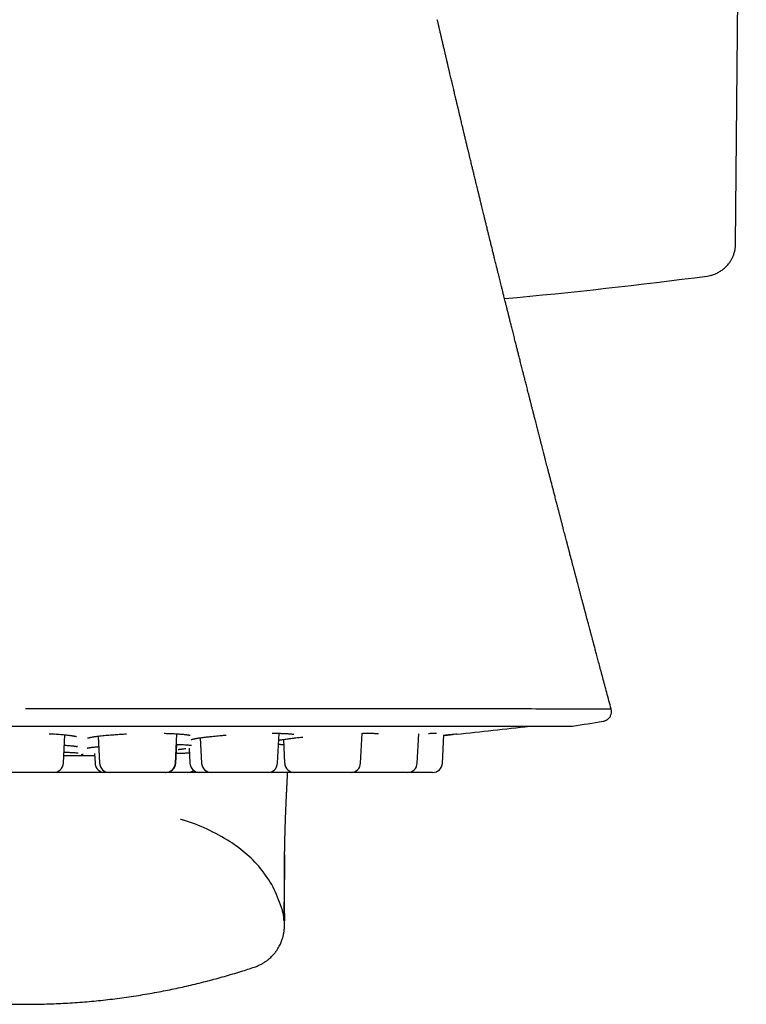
# Model space of a CAD drawing. Header units: millimetres. Extents: x 8 to 897, y 12 to 816.
# Tile 17 of 56: x 514 to 536, y 377 to 407. Entities that reach past the tile are written whole.
import ezdxf

# ---------------------------------------------------------------- set-up
doc = ezdxf.new("R2010")
doc.units = ezdxf.units.MM

msp = doc.modelspace()

# ---------------------------------------------------------------- linework, layer by layer
at = {"color": 7, "linetype": 'Continuous', "lineweight": 30}
for p, q in [((535.798, 400.334), (536.125, 437.705)), ((526.699, 407.159), (526.694, 407.178)), ((497.461, 385.606), (530.796, 385.606)), ((515.287, 384.477), (515.333, 385.342)), ((516.346, 385.3), (516.389, 384.477)), ((518.706, 384.477), (518.753, 385.372)), ((519.464, 385.251), (519.505, 384.477)), ((521.822, 384.477), (521.87, 385.387)), ((522.002, 385.201), (522.039, 384.477)), ((524.357, 384.477), (524.404, 385.387)), ((526.085, 384.477), (526.132, 385.371)), ((526.855, 384.477), (526.9, 385.341)), ((527.289, 385.361), (527.287, 385.361)), ((518.715, 384.477), (518.745, 385.05)), ((519.123, 384.933), (519.147, 384.477)), ((515.299, 384.705), (515.894, 384.705)), ((516.239, 384.768), (516.254, 384.477)), ((514.988, 384.193), (513.27, 384.193)), ((514.993, 384.193), (514.999, 384.193)), ((518.407, 384.193), (516.689, 384.193)), ((521.522, 384.193), (519.804, 384.193)), ((524.057, 384.193), (522.339, 384.193)), ((524.064, 384.193), (524.061, 384.193)), ((524.062, 384.193), (524.068, 384.193)), ((525.786, 384.193), (524.068, 384.193))]:
    msp.add_line(p, q, dxfattribs=at)
at = {"color": 7, "linetype": 'Continuous', "lineweight": 30, "flags": 128}
msp.add_lwpolyline([(515.04, 384.198), (515.054, 384.196), (515.092, 384.193)], dxfattribs=at)
at = {"color": 7, "linetype": 'Continuous', "lineweight": 30}
for centre, radius, start, end in [((514.129, 557.993), 160, 275.24218, 277.46887), ((514.129, 514.693), 130, 275.80909, 276.79405), ((530.796, 385.806), 0.2, 270, 278.7303), ((514.129, 494.344), 110.01, 278.73035, 279.22053), ((515.894, 385.705), 1, 270, 270.7841), ((514.129, 514.693), 130, 270.78415, 270.93128), ((514.988, 384.493), 0.3, 270, 357), ((516.553, 384.493), 0.3, 183, 270), ((516.689, 384.493), 0.3, 183, 270), ((518.407, 384.493), 0.3, 270, 357), ((518.415, 384.493), 0.3, 270, 357), ((519.446, 384.493), 0.3, 183, 270), ((519.804, 384.493), 0.3, 183, 270), ((521.522, 384.493), 0.3, 270, 357), ((522.339, 384.493), 0.3, 183, 270), ((524.057, 384.493), 0.3, 270, 357), ((525.786, 384.493), 0.3, 270, 357), ((526.555, 384.493), 0.3, 270, 357), ((519.082, 384.493), 0.3, 270, 307.3264)]:
    msp.add_arc(centre, radius, start, end, dxfattribs=at)
for points, knots in [([(532.002, 386.13), (531.979, 386.214), (531.935, 386.381), (531.869, 386.625), (531.807, 386.857), (531.748, 387.075), (531.694, 387.278), (531.644, 387.465), (531.598, 387.637), (531.556, 387.794), (531.519, 387.935), (531.485, 388.061), (531.456, 388.172), (531.431, 388.267), (531.411, 388.342), (531.395, 388.401), (531.381, 388.452), (531.366, 388.508), (531.349, 388.573), (531.329, 388.65), (531.295, 388.776), (531.251, 388.943), (531.205, 389.118), (531.167, 389.259), (531.139, 389.367), (531.112, 389.467), (531.089, 389.555), (531.069, 389.63), (531.053, 389.69), (531.039, 389.745), (531.023, 389.806), (531.003, 389.881), (530.98, 389.968), (530.955, 390.062), (530.929, 390.16), (530.902, 390.263), (530.867, 390.398), (530.823, 390.566), (530.782, 390.72), (530.753, 390.83), (530.738, 390.889), (530.724, 390.942), (530.713, 390.986), (530.703, 391.021), (530.696, 391.048), (530.69, 391.073), (530.683, 391.1), (530.673, 391.136), (530.661, 391.183), (530.646, 391.239), (530.62, 391.338), (530.584, 391.475), (530.546, 391.623), (530.514, 391.744), (530.49, 391.838), (530.466, 391.928), (530.445, 392.01), (530.427, 392.081), (530.412, 392.137), (530.401, 392.179), (530.393, 392.211), (530.384, 392.243), (530.374, 392.283), (530.36, 392.337), (530.343, 392.401), (530.325, 392.47), (530.307, 392.542), (530.272, 392.677), (530.22, 392.875), (530.165, 393.086), (530.124, 393.248), (530.095, 393.357), (530.069, 393.46), (530.044, 393.554), (530.021, 393.644), (529.998, 393.734), (529.974, 393.829), (529.95, 393.922), (529.927, 394.011), (529.905, 394.096), (529.882, 394.185), (529.859, 394.276), (529.835, 394.368), (529.812, 394.459), (529.791, 394.539), (529.772, 394.613), (529.753, 394.688), (529.732, 394.77), (529.71, 394.854), (529.691, 394.931), (529.673, 395), (529.659, 395.055), (529.648, 395.098), (529.64, 395.13), (529.632, 395.159), (529.625, 395.187), (529.617, 395.218), (529.607, 395.256), (529.595, 395.303), (529.582, 395.355), (529.569, 395.407), (529.557, 395.455), (529.544, 395.506), (529.531, 395.558), (529.518, 395.609), (529.507, 395.652), (529.496, 395.693), (529.485, 395.738), (529.47, 395.794), (529.453, 395.861), (529.434, 395.936), (529.415, 396.014), (529.396, 396.087), (529.379, 396.155), (529.363, 396.215), (529.35, 396.269), (529.337, 396.32), (529.323, 396.375), (529.306, 396.44), (529.287, 396.515), (529.267, 396.594), (529.242, 396.694), (529.212, 396.811), (529.179, 396.944), (529.147, 397.07), (529.116, 397.194), (529.089, 397.3), (529.066, 397.392), (529.047, 397.468), (529.027, 397.545), (529.008, 397.624), (528.988, 397.702), (528.969, 397.777), (528.954, 397.838), (528.943, 397.883), (528.934, 397.918), (528.924, 397.957), (528.912, 398.003), (528.895, 398.073), (528.873, 398.16), (528.851, 398.25), (528.833, 398.32), (528.82, 398.372), (528.809, 398.417), (528.798, 398.462), (528.785, 398.512), (528.769, 398.576), (528.75, 398.652), (528.728, 398.739), (528.705, 398.833), (528.681, 398.929), (528.658, 399.024), (528.635, 399.115), (528.613, 399.202), (528.592, 399.288), (528.57, 399.375), (528.548, 399.465), (528.525, 399.558), (528.503, 399.647), (528.482, 399.73), (528.463, 399.806), (528.445, 399.879), (528.429, 399.945), (528.415, 400.003), (528.401, 400.061), (528.385, 400.126), (528.368, 400.194), (528.351, 400.263), (528.335, 400.327), (528.319, 400.391), (528.305, 400.448), (528.293, 400.497), (528.282, 400.543), (528.27, 400.592), (528.255, 400.651), (528.239, 400.716), (528.222, 400.785), (528.206, 400.854), (528.186, 400.933), (528.164, 401.023), (528.14, 401.122), (528.117, 401.216), (528.096, 401.303), (528.076, 401.383), (528.06, 401.451), (528.045, 401.512), (528.03, 401.57), (528.015, 401.633), (528, 401.697), (527.985, 401.757), (527.97, 401.817), (527.956, 401.874), (527.943, 401.929), (527.931, 401.979), (527.918, 402.034), (527.901, 402.101), (527.881, 402.184), (527.861, 402.269), (527.841, 402.351), (527.823, 402.424), (527.807, 402.488), (527.794, 402.544), (527.781, 402.598), (527.767, 402.655), (527.752, 402.72), (527.734, 402.791), (527.716, 402.865), (527.701, 402.929), (527.689, 402.981), (527.679, 403.021), (527.669, 403.061), (527.659, 403.102), (527.649, 403.147), (527.638, 403.193), (527.627, 403.236), (527.617, 403.277), (527.607, 403.321), (527.595, 403.37), (527.582, 403.422), (527.57, 403.473), (527.558, 403.525), (527.544, 403.581), (527.531, 403.639), (527.517, 403.694), (527.506, 403.743), (527.494, 403.79), (527.483, 403.837), (527.471, 403.888), (527.456, 403.952), (527.439, 404.021), (527.422, 404.093), (527.407, 404.158), (527.392, 404.22), (527.378, 404.276), (527.366, 404.329), (527.355, 404.376), (527.344, 404.422), (527.334, 404.463), (527.324, 404.505), (527.309, 404.568), (527.29, 404.65), (527.266, 404.749), (527.244, 404.841), (527.221, 404.94), (527.199, 405.034), (527.176, 405.128), (527.157, 405.212), (527.137, 405.294), (527.119, 405.37), (527.102, 405.445), (527.086, 405.512), (527.073, 405.569), (527.062, 405.614), (527.051, 405.661), (527.039, 405.713), (527.027, 405.765), (527.015, 405.815), (527.003, 405.866), (526.991, 405.918), (526.979, 405.969), (526.968, 406.015), (526.957, 406.061), (526.946, 406.11), (526.934, 406.16), (526.923, 406.208), (526.911, 406.259), (526.897, 406.317), (526.883, 406.379), (526.869, 406.437), (526.858, 406.487), (526.848, 406.53), (526.838, 406.572), (526.828, 406.617), (526.817, 406.663), (526.805, 406.712), (526.794, 406.762), (526.782, 406.812), (526.772, 406.858), (526.762, 406.901), (526.751, 406.946), (526.74, 406.994), (526.729, 407.04), (526.72, 407.082), (526.711, 407.121), (526.705, 407.147), (526.702, 407.16)], [0, 0, 0, 0, 0.0120374, 0.0238675, 0.034986, 0.0453876, 0.0550677, 0.0640217, 0.0722455, 0.0797355, 0.0864881, 0.0925004, 0.0977697, 0.1022935, 0.1060702, 0.1084981, 0.110784, 0.1133412, 0.1164604, 0.1201428, 0.1243782, 0.1344845, 0.1440272, 0.1494384, 0.154648, 0.1595336, 0.163759, 0.1673031, 0.1701644, 0.1724093, 0.1751776, 0.1789164, 0.1831446, 0.1876024, 0.192291, 0.1972085, 0.2022909, 0.2115702, 0.2212775, 0.2244087, 0.2272924, 0.2297904, 0.2319022, 0.2336271, 0.2348594, 0.2358163, 0.2370728, 0.2388054, 0.2410146, 0.2437011, 0.2468003, 0.2552519, 0.2633289, 0.2679579, 0.272453, 0.2768139, 0.2808042, 0.284184, 0.286952, 0.2888331, 0.2902654, 0.2915039, 0.2933863, 0.2959786, 0.2991782, 0.302548, 0.3059453, 0.3093702, 0.3218237, 0.3342027, 0.3396177, 0.3449491, 0.3498974, 0.3543419, 0.3584034, 0.3626862, 0.367232, 0.3719562, 0.3759276, 0.3800034, 0.3841938, 0.3885301, 0.3930151, 0.3974463, 0.4014713, 0.4044122, 0.4079558, 0.4122006, 0.41624, 0.4198958, 0.423167, 0.426062, 0.427758, 0.4292994, 0.4306862, 0.4319181, 0.4332779, 0.4351451, 0.4373728, 0.4399756, 0.4424759, 0.4447928, 0.446926, 0.4497599, 0.4521815, 0.454187, 0.4559057, 0.4580138, 0.4606092, 0.4639237, 0.4675878, 0.4713017, 0.4750629, 0.4780515, 0.4810268, 0.4836154, 0.4857295, 0.488303, 0.4914257, 0.4951168, 0.4989091, 0.5027034, 0.5093951, 0.5156818, 0.5216083, 0.5273534, 0.5333686, 0.5368375, 0.5404371, 0.5441523, 0.5478856, 0.5516198, 0.555327, 0.5585795, 0.5602843, 0.561799, 0.5635867, 0.5657851, 0.5683949, 0.5736142, 0.5781629, 0.5811443, 0.5836233, 0.585587, 0.5875801, 0.589992, 0.5928235, 0.5966459, 0.6008083, 0.6052949, 0.6099516, 0.6145913, 0.6187918, 0.6228883, 0.6269683, 0.6310982, 0.6353364, 0.6397705, 0.6443716, 0.647998, 0.6516194, 0.6552068, 0.6583702, 0.6609864, 0.6634865, 0.6665967, 0.6702095, 0.6732409, 0.6763305, 0.6794566, 0.6822352, 0.6845255, 0.6864743, 0.6887101, 0.6915836, 0.6947981, 0.6980483, 0.7013105, 0.7045846, 0.7094166, 0.7141264, 0.7186486, 0.7227652, 0.7265051, 0.7300473, 0.7323958, 0.7351876, 0.7383439, 0.7413923, 0.7442545, 0.7469302, 0.749838, 0.7524418, 0.7547343, 0.7569112, 0.7603072, 0.7642561, 0.768653, 0.7724178, 0.776041, 0.7790305, 0.781502, 0.7840095, 0.786658, 0.7896787, 0.7931307, 0.796863, 0.8002092, 0.8022397, 0.8041377, 0.8060077, 0.807893, 0.8099893, 0.812309, 0.8144309, 0.8161439, 0.8181392, 0.8206374, 0.8231917, 0.8255121, 0.8278617, 0.830571, 0.8335097, 0.8360514, 0.8384095, 0.840549, 0.8426297, 0.8451081, 0.847858, 0.8516603, 0.8549651, 0.8580109, 0.860888, 0.8638368, 0.8659808, 0.8683565, 0.870616, 0.8724515, 0.8742461, 0.8764872, 0.8814058, 0.8858891, 0.8905298, 0.8945705, 0.8999427, 0.9038173, 0.907925, 0.9119032, 0.9154616, 0.9187307, 0.9225191, 0.9249209, 0.9268412, 0.9289659, 0.9315918, 0.9341369, 0.9363803, 0.9386988, 0.9413254, 0.9438475, 0.9458415, 0.9478699, 0.9503973, 0.9528836, 0.9549574, 0.9572168, 0.9601062, 0.9631388, 0.9660043, 0.9683944, 0.9702, 0.9721379, 0.9742412, 0.9766026, 0.9787478, 0.9811501, 0.9837001, 0.9857908, 0.9876934, 0.9898004, 0.99222, 0.9944417, 0.9963149, 0.9981704, 1, 1, 1, 1]), ([(534.927, 399.351), (534.958, 399.356), (535.027, 399.366), (535.13, 399.397), (535.236, 399.441), (535.339, 399.498), (535.435, 399.568), (535.523, 399.65), (535.599, 399.74), (535.662, 399.835), (535.712, 399.931), (535.751, 400.031), (535.778, 400.133), (535.795, 400.234), (535.797, 400.301), (535.798, 400.334)], [0, 0, 0, 0, 0.067079, 0.144826, 0.224894, 0.30684, 0.390151, 0.474256, 0.558552, 0.635476, 0.711588, 0.786457, 0.859696, 0.93097, 1, 1, 1, 1]), ([(514.129, 386.147), (514.828, 386.147), (516.211, 386.147), (518.234, 386.146), (520.161, 386.145), (521.97, 386.144), (523.646, 386.143), (525.177, 386.142), (526.555, 386.141), (527.902, 386.14), (529.157, 386.14), (530.249, 386.139), (530.936, 386.137), (531.351, 386.136), (531.597, 386.135), (531.784, 386.134), (531.912, 386.133), (531.989, 386.132), (531.997, 386.131), (532.001, 386.13)], [0, 0, 0, 0, 0.074629, 0.147644, 0.219052, 0.288856, 0.357037, 0.423613, 0.488596, 0.551987, 0.633992, 0.713167, 0.789523, 0.82665, 0.863067, 0.898776, 0.933778, 0.968074, 1, 1, 1, 1]), ([(531.76, 385.756), (531.773, 385.758), (531.797, 385.763), (531.831, 385.776), (531.86, 385.79), (531.888, 385.808), (531.913, 385.828), (531.933, 385.849), (531.951, 385.87), (531.969, 385.895), (531.987, 385.928), (532.001, 385.966), (532.01, 386.005), (532.013, 386.045), (532.012, 386.088), (532.005, 386.116), (532.002, 386.13)], [0, 0, 0, 0, 0.078722, 0.152786, 0.22109, 0.28272, 0.353321, 0.409821, 0.457111, 0.516655, 0.590506, 0.677839, 0.751278, 0.830375, 0.913803, 1, 1, 1, 1]), ([(514.85, 385.375), (514.873, 385.374), (514.931, 385.371), (515.021, 385.366), (515.117, 385.36), (515.205, 385.353), (515.282, 385.346), (515.347, 385.34), (515.402, 385.335), (515.447, 385.329), (515.485, 385.325), (515.517, 385.32), (515.547, 385.316), (515.575, 385.312), (515.603, 385.307), (515.629, 385.302), (515.649, 385.297), (515.665, 385.293), (515.677, 385.29), (515.684, 385.288), (515.687, 385.287), (515.686, 385.288), (515.686, 385.288)], [0, 0, 0, 0, 0.05211, 0.13129, 0.212985, 0.289948, 0.360254, 0.423843, 0.480674, 0.530722, 0.573979, 0.615219, 0.653081, 0.695381, 0.742088, 0.790608, 0.834636, 0.87391, 0.909191, 0.948803, 0.995082, 1, 1, 1, 1]), ([(516.033, 385.243), (516.033, 385.243), (516.032, 385.242), (516.037, 385.244), (516.045, 385.246), (516.056, 385.249), (516.07, 385.253), (516.089, 385.258), (516.112, 385.263), (516.136, 385.267), (516.164, 385.273), (516.198, 385.278), (516.239, 385.285), (516.29, 385.292), (516.356, 385.301), (516.437, 385.311), (516.532, 385.321), (516.628, 385.33), (516.725, 385.338), (516.82, 385.345), (516.929, 385.353), (517.054, 385.361), (517.154, 385.366), (517.207, 385.369), (517.213, 385.369)], [0, 0, 0, 0, 0.006805, 0.041748, 0.077606, 0.110097, 0.139135, 0.176608, 0.20975, 0.239337, 0.271254, 0.308126, 0.349967, 0.396792, 0.448619, 0.520889, 0.589914, 0.655564, 0.717822, 0.776681, 0.832144, 0.911964, 0.991244, 1, 1, 1, 1]), ([(518.362, 385.387), (518.386, 385.387), (518.444, 385.385), (518.533, 385.383), (518.626, 385.379), (518.71, 385.375), (518.782, 385.37), (518.844, 385.366), (518.896, 385.362), (518.938, 385.358), (518.974, 385.355), (519.007, 385.351), (519.04, 385.347), (519.074, 385.342), (519.105, 385.337), (519.127, 385.333), (519.141, 385.33), (519.151, 385.327), (519.156, 385.326), (519.156, 385.326), (519.156, 385.326)], [0, 0, 0, 0, 0.0571742, 0.1400579, 0.2244259, 0.3027632, 0.3742285, 0.4387628, 0.4963271, 0.5468998, 0.5904742, 0.6340436, 0.6847471, 0.7425257, 0.8057228, 0.8657217, 0.9032501, 0.9389641, 0.9788585, 1, 1, 1, 1]), ([(519.183, 385.196), (519.183, 385.196), (519.183, 385.196), (519.186, 385.197), (519.194, 385.199), (519.206, 385.203), (519.224, 385.208), (519.245, 385.213), (519.265, 385.217), (519.285, 385.221), (519.308, 385.225), (519.337, 385.231), (519.377, 385.237), (519.425, 385.245), (519.483, 385.253), (519.549, 385.262), (519.62, 385.271), (519.694, 385.28), (519.776, 385.289), (519.867, 385.298), (519.965, 385.308), (520.067, 385.317), (520.163, 385.325), (520.229, 385.33), (520.256, 385.332)], [0, 0, 0, 0, 0.015776, 0.048547, 0.082601, 0.117442, 0.159942, 0.19774, 0.228926, 0.253793, 0.279418, 0.316575, 0.359439, 0.408028, 0.46236, 0.521695, 0.580084, 0.636247, 0.690174, 0.758577, 0.822982, 0.883389, 0.951473, 1, 1, 1, 1]), ([(521.653, 385.389), (521.661, 385.389), (521.698, 385.389), (521.757, 385.389), (521.831, 385.388), (521.897, 385.387), (521.955, 385.385), (522.009, 385.383), (522.059, 385.381), (522.103, 385.379), (522.14, 385.377), (522.173, 385.375), (522.206, 385.372), (522.24, 385.369), (522.272, 385.365), (522.294, 385.362), (522.309, 385.359), (522.318, 385.357), (522.322, 385.356), (522.322, 385.357), (522.322, 385.357)], [0, 0, 0, 0, 0.023163, 0.10109, 0.176435, 0.246657, 0.31171, 0.371558, 0.439007, 0.498252, 0.549281, 0.597688, 0.654067, 0.718615, 0.790194, 0.858999, 0.902038, 0.942839, 0.987282, 1, 1, 1, 1]), ([(521.859, 385.178), (521.868, 385.18), (521.893, 385.185), (521.941, 385.192), (522.004, 385.202), (522.075, 385.212), (522.15, 385.222), (522.227, 385.231), (522.304, 385.24), (522.389, 385.25), (522.48, 385.26), (522.552, 385.267), (522.591, 385.271), (522.596, 385.272)], [0, 0, 0, 0, 0.060509, 0.158277, 0.265855, 0.375737, 0.48076, 0.580901, 0.676138, 0.766452, 0.879181, 0.983124, 1, 1, 1, 1]), ([(524.418, 385.387), (524.439, 385.387), (524.488, 385.388), (524.557, 385.389), (524.626, 385.389), (524.686, 385.388), (524.737, 385.388), (524.784, 385.386), (524.826, 385.384), (524.86, 385.382), (524.881, 385.38), (524.893, 385.379), (524.899, 385.378), (524.905, 385.377), (524.906, 385.377), (524.906, 385.377), (524.906, 385.377)], [0, 0, 0, 0, 0.080652, 0.192362, 0.297984, 0.39745, 0.490717, 0.577765, 0.68414, 0.779204, 0.861126, 0.897058, 0.92965, 0.95903, 0.995247, 1, 1, 1, 1]), ([(526.429, 385.384), (526.451, 385.385), (526.497, 385.387), (526.554, 385.388), (526.602, 385.389), (526.64, 385.389), (526.663, 385.388), (526.674, 385.388), (526.678, 385.388), (526.677, 385.388), (526.677, 385.388)], [0, 0, 0, 0, 0.158284, 0.331821, 0.493938, 0.644906, 0.787438, 0.889347, 0.987022, 1, 1, 1, 1]), ([(527.282, 385.36), (527.272, 385.359), (527.234, 385.355), (527.154, 385.347), (527.05, 385.337), (526.964, 385.329), (526.914, 385.324), (526.899, 385.323)], [0, 0, 0, 0, 0.107073, 0.389102, 0.673749, 0.902675, 1, 1, 1, 1]), ([(526.899, 385.323), (526.919, 385.325), (526.971, 385.33), (527.049, 385.337), (527.119, 385.344), (527.155, 385.348), (527.164, 385.349)], [0, 0, 0, 0, 0.197398, 0.533112, 0.875295, 1, 1, 1, 1]), ([(515.316, 385.024), (515.322, 385.023), (515.35, 385.021), (515.396, 385.018), (515.456, 385.014), (515.51, 385.009), (515.558, 385.004), (515.596, 385), (515.627, 384.996), (515.65, 384.993), (515.668, 384.99), (515.682, 384.988), (515.693, 384.986), (515.701, 384.984), (515.708, 384.982), (515.712, 384.981), (515.714, 384.981), (515.713, 384.981), (515.713, 384.981)], [0, 0, 0, 0, 0.02702, 0.126748, 0.221811, 0.330783, 0.428817, 0.515879, 0.591673, 0.656223, 0.709615, 0.754538, 0.805242, 0.843421, 0.88577, 0.935598, 0.978127, 1, 1, 1, 1]), ([(516.012, 384.935), (516.012, 384.935), (516.011, 384.935), (516.015, 384.936), (516.024, 384.938), (516.036, 384.94), (516.049, 384.943), (516.064, 384.945), (516.08, 384.948), (516.099, 384.951), (516.125, 384.955), (516.159, 384.959), (516.203, 384.964), (516.257, 384.97), (516.31, 384.975), (516.348, 384.979), (516.363, 384.98)], [0, 0, 0, 0, 0.018265, 0.089533, 0.160013, 0.224526, 0.284101, 0.334055, 0.383482, 0.440063, 0.503791, 0.593488, 0.694332, 0.806314, 0.924531, 1, 1, 1, 1]), ([(518.736, 385.05), (518.754, 385.049), (518.805, 385.048), (518.879, 385.045), (518.957, 385.042), (519.022, 385.038), (519.074, 385.034), (519.116, 385.03), (519.146, 385.027), (519.167, 385.024), (519.182, 385.022), (519.192, 385.02), (519.193, 385.02), (519.194, 385.02)], [0, 0, 0, 0, 0.069719, 0.201075, 0.324536, 0.440073, 0.54767, 0.647346, 0.739657, 0.804123, 0.86455, 0.928752, 1, 1, 1, 1]), ([(518.785, 384.891), (518.785, 384.891), (518.785, 384.891), (518.794, 384.893), (518.812, 384.896), (518.837, 384.9), (518.868, 384.905), (518.912, 384.91), (518.964, 384.917), (519.009, 384.921), (519.028, 384.923)], [0, 0, 0, 0, 0.054738, 0.161074, 0.278732, 0.403351, 0.533204, 0.668232, 0.856296, 1, 1, 1, 1]), ([(521.852, 385.053), (521.862, 385.052), (521.891, 385.052), (521.926, 385.05), (521.958, 385.049), (521.979, 385.047), (521.992, 385.045), (521.992, 385.046), (521.991, 385.046)], [0, 0, 0, 0, 0.125868, 0.35637, 0.56539, 0.753238, 0.920384, 1, 1, 1, 1]), ([(515.305, 384.813), (515.307, 384.813), (515.336, 384.812), (515.389, 384.81), (515.459, 384.807), (515.527, 384.804), (515.588, 384.801), (515.642, 384.797), (515.68, 384.794), (515.706, 384.792), (515.724, 384.79), (515.739, 384.788), (515.741, 384.788), (515.742, 384.788)], [0, 0, 0, 0, 0.006461, 0.121606, 0.233432, 0.33991, 0.473561, 0.597081, 0.710362, 0.78871, 0.861437, 0.929334, 1, 1, 1, 1]), ([(515.83, 384.741), (515.83, 384.741), (515.83, 384.741), (515.843, 384.742), (515.862, 384.744), (515.879, 384.746), (515.887, 384.746)], [0, 0, 0, 0, 0.170327, 0.442404, 0.73871, 1, 1, 1, 1]), ([(518.731, 384.776), (518.756, 384.777), (518.824, 384.78), (518.931, 384.783), (519.039, 384.787), (519.104, 384.789), (519.13, 384.79)], [0, 0, 0, 0, 0.18212, 0.483259, 0.786846, 1, 1, 1, 1]), ([(515.088, 384.193), (515.086, 384.193), (515.075, 384.193), (515.052, 384.193), (515.023, 384.193), (515.003, 384.193), (515, 384.193), (514.999, 384.193)], [0, 0, 0, 0, 0.029309, 0.17915, 0.452901, 0.725057, 1, 1, 1, 1]), ([(516.549, 384.193), (516.531, 384.193), (516.491, 384.193), (516.432, 384.193), (516.374, 384.193), (516.322, 384.193), (516.253, 384.193), (516.165, 384.193), (516.059, 384.193), (515.966, 384.193), (515.886, 384.193), (515.822, 384.193), (515.759, 384.193), (515.696, 384.193), (515.627, 384.193), (515.554, 384.193), (515.479, 384.193), (515.408, 384.193), (515.343, 384.193), (515.284, 384.193), (515.238, 384.193), (515.202, 384.193), (515.175, 384.193), (515.145, 384.193), (515.117, 384.193), (515.096, 384.193), (515.093, 384.193), (515.092, 384.193)], [0, 0, 0, 0, 0.037566, 0.080907, 0.109816, 0.138893, 0.16827, 0.221941, 0.2753, 0.329205, 0.361506, 0.393572, 0.425587, 0.457738, 0.490207, 0.533943, 0.577284, 0.620691, 0.664626, 0.708362, 0.751703, 0.780612, 0.809688, 0.839066, 0.892737, 0.946095, 1, 1, 1, 1]), ([(516.685, 384.193), (516.678, 384.193), (516.66, 384.193), (516.637, 384.193), (516.607, 384.193), (516.578, 384.193), (516.557, 384.193), (516.555, 384.193), (516.553, 384.193)], [0, 0, 0, 0, 0.081906, 0.203584, 0.326523, 0.551126, 0.774419, 1, 1, 1, 1]), ([(518.415, 384.193), (518.415, 384.193), (518.415, 384.193), (518.412, 384.193), (518.411, 384.193)], [0, 0, 0, 0, 0.793381, 1, 1, 1, 1]), ([(519.082, 384.193), (519.082, 384.193), (519.081, 384.193), (519.074, 384.193), (519.062, 384.193), (519.045, 384.193), (519.02, 384.193), (518.987, 384.193), (518.943, 384.193), (518.891, 384.193), (518.832, 384.193), (518.767, 384.193), (518.704, 384.193), (518.646, 384.193), (518.594, 384.193), (518.525, 384.193), (518.467, 384.193), (518.425, 384.193), (518.42, 384.193)], [0, 0, 0, 0, 0.056509, 0.112571, 0.168508, 0.224643, 0.281297, 0.357712, 0.433437, 0.509278, 0.58604, 0.662456, 0.73818, 0.78869, 0.839492, 0.89082, 0.984594, 1, 1, 1, 1]), ([(519.442, 384.193), (519.42, 384.193), (519.364, 384.193), (519.27, 384.193), (519.176, 384.193), (519.115, 384.193), (519.09, 384.193), (519.087, 384.193)], [0, 0, 0, 0, 0.194157, 0.491319, 0.791524, 0.971418, 1, 1, 1, 1]), ([(519.8, 384.193), (519.788, 384.193), (519.751, 384.193), (519.697, 384.193), (519.638, 384.193), (519.592, 384.193), (519.556, 384.193), (519.529, 384.193), (519.499, 384.193), (519.471, 384.193), (519.45, 384.193), (519.448, 384.193), (519.446, 384.193)], [0, 0, 0, 0, 0.0563168, 0.1656218, 0.2744332, 0.3822603, 0.4541841, 0.5265227, 0.5996113, 0.7331398, 0.8658901, 1, 1, 1, 1]), ([(522.335, 384.193), (522.324, 384.193), (522.298, 384.193), (522.253, 384.193), (522.201, 384.193), (522.132, 384.193), (522.045, 384.193), (521.939, 384.193), (521.845, 384.193), (521.766, 384.193), (521.702, 384.193), (521.638, 384.193), (521.58, 384.193), (521.543, 384.193), (521.526, 384.193)], [0, 0, 0, 0, 0.04698, 0.115346, 0.184107, 0.253581, 0.380505, 0.506689, 0.634166, 0.710555, 0.786386, 0.862097, 0.938127, 1, 1, 1, 1]), ([(522.038, 381.681), (522.038, 381.69), (522.038, 381.708), (522.039, 381.734), (522.039, 381.757), (522.039, 381.777), (522.04, 381.794), (522.04, 381.809), (522.04, 381.825), (522.04, 381.844), (522.041, 381.866), (522.041, 381.889), (522.041, 381.911), (522.042, 381.934), (522.042, 381.956), (522.043, 381.977), (522.043, 381.999), (522.044, 382.022), (522.044, 382.049), (522.045, 382.077), (522.045, 382.106), (522.046, 382.133), (522.047, 382.159), (522.047, 382.187), (522.048, 382.215), (522.049, 382.245), (522.05, 382.274), (522.051, 382.307), (522.052, 382.344), (522.053, 382.386), (522.054, 382.43), (522.055, 382.474), (522.057, 382.518), (522.058, 382.557), (522.059, 382.59), (522.06, 382.619), (522.061, 382.651), (522.062, 382.683), (522.063, 382.716), (522.065, 382.746), (522.066, 382.775), (522.067, 382.805), (522.068, 382.836), (522.069, 382.869), (522.07, 382.905), (522.072, 382.941), (522.073, 382.978), (522.075, 383.013), (522.076, 383.046), (522.077, 383.076), (522.079, 383.106), (522.08, 383.137), (522.081, 383.167), (522.082, 383.195), (522.083, 383.22), (522.085, 383.245), (522.086, 383.268), (522.086, 383.289), (522.087, 383.31), (522.088, 383.331), (522.089, 383.354), (522.09, 383.379), (522.092, 383.406), (522.093, 383.431), (522.094, 383.455), (522.095, 383.476), (522.096, 383.495), (522.097, 383.513), (522.097, 383.53), (522.098, 383.548), (522.099, 383.567), (522.1, 383.587), (522.101, 383.609), (522.102, 383.632), (522.103, 383.652), (522.104, 383.671), (522.105, 383.686), (522.105, 383.699), (522.106, 383.71), (522.107, 383.723), (522.107, 383.74), (522.108, 383.759), (522.109, 383.783), (522.111, 383.807), (522.112, 383.835), (522.113, 383.863), (522.115, 383.89), (522.116, 383.915), (522.117, 383.94), (522.119, 383.967), (522.12, 383.997), (522.122, 384.028), (522.123, 384.058), (522.124, 384.085), (522.126, 384.109), (522.127, 384.131), (522.128, 384.152), (522.129, 384.173), (522.13, 384.187), (522.13, 384.193)], [0, 0, 0, 0, 0.01173, 0.023395, 0.033941, 0.043371, 0.051689, 0.059197, 0.066738, 0.077243, 0.087906, 0.098672, 0.108883, 0.120069, 0.1302, 0.139464, 0.149257, 0.159868, 0.171294, 0.18534, 0.198297, 0.210122, 0.221375, 0.233484, 0.246277, 0.259624, 0.272367, 0.284413, 0.301925, 0.320149, 0.339011, 0.357877, 0.376515, 0.39421, 0.405633, 0.417694, 0.430701, 0.444557, 0.457809, 0.469969, 0.481084, 0.493231, 0.505521, 0.518601, 0.532743, 0.547691, 0.562071, 0.575681, 0.588702, 0.59996, 0.611037, 0.622625, 0.635875, 0.645062, 0.654906, 0.66448, 0.673105, 0.680783, 0.688185, 0.696113, 0.70472, 0.714006, 0.723968, 0.733852, 0.742347, 0.750042, 0.756939, 0.763062, 0.769519, 0.775613, 0.782356, 0.789746, 0.797784, 0.806213, 0.813828, 0.820118, 0.825547, 0.830114, 0.833877, 0.838027, 0.843892, 0.850908, 0.859073, 0.868233, 0.877082, 0.887746, 0.897362, 0.905934, 0.9138, 0.923004, 0.933546, 0.94478, 0.955, 0.964117, 0.972133, 0.979077, 0.986005, 0.993447, 1, 1, 1, 1]), ([(526.555, 384.193), (526.555, 384.193), (526.554, 384.193), (526.546, 384.193), (526.534, 384.193), (526.517, 384.193), (526.493, 384.193), (526.46, 384.193), (526.416, 384.193), (526.364, 384.193), (526.305, 384.193), (526.24, 384.193), (526.177, 384.193), (526.119, 384.193), (526.067, 384.193), (525.998, 384.193), (525.911, 384.193), (525.835, 384.193), (525.795, 384.193), (525.79, 384.193)], [0, 0, 0, 0, 0.051826, 0.103241, 0.154541, 0.206023, 0.257981, 0.328062, 0.39751, 0.467065, 0.537465, 0.607546, 0.676994, 0.723318, 0.769909, 0.816982, 0.902984, 0.988484, 1, 1, 1, 1]), ([(521.969, 379.991), (521.895, 380.202), (521.747, 380.628), (521.377, 381.206), (520.91, 381.692), (520.34, 382.118), (519.686, 382.465), (519.17, 382.675), (518.893, 382.75), (518.863, 382.758)], [0, 0, 0, 0, 0.156379, 0.315498, 0.470588, 0.617965, 0.802079, 0.97848, 1, 1, 1, 1]), ([(522.038, 381.681), (522.037, 381.628), (522.036, 381.494), (522.034, 381.296), (522.031, 381.085), (522.029, 380.891), (522.027, 380.719), (522.025, 380.568), (522.023, 380.435), (522.021, 380.315), (522.019, 380.208), (522.017, 380.114), (522.014, 380.033), (522.011, 379.965), (522.009, 379.931), (522.008, 379.914)], [0, 0, 0, 0, 0.055144, 0.1398, 0.224319, 0.308798, 0.393328, 0.468899, 0.544599, 0.620414, 0.696304, 0.772236, 0.848182, 0.924113, 1, 1, 1, 1]), ([(522.038, 379.59), (522.038, 379.597), (522.038, 379.612), (522.039, 379.635), (522.039, 379.656), (522.04, 379.676), (522.04, 379.693), (522.04, 379.708), (522.04, 379.722), (522.04, 379.736), (522.04, 379.749), (522.04, 379.762), (522.04, 379.773), (522.04, 379.784), (522.04, 379.793), (522.04, 379.8), (522.04, 379.808), (522.04, 379.816), (522.04, 379.825), (522.04, 379.836), (522.04, 379.848), (522.04, 379.862), (522.039, 379.876), (522.039, 379.891), (522.039, 379.907), (522.039, 379.924), (522.039, 379.945), (522.039, 379.967), (522.039, 379.988), (522.038, 380.011), (522.038, 380.035), (522.038, 380.06), (522.038, 380.086), (522.037, 380.112), (522.037, 380.138), (522.037, 380.164), (522.037, 380.189), (522.037, 380.213), (522.036, 380.235), (522.036, 380.258), (522.036, 380.28), (522.036, 380.299), (522.036, 380.316), (522.036, 380.332), (522.036, 380.347), (522.036, 380.362), (522.036, 380.376), (522.035, 380.389), (522.035, 380.402), (522.035, 380.416), (522.035, 380.431), (522.035, 380.447), (522.035, 380.466), (522.035, 380.486), (522.035, 380.512), (522.035, 380.541), (522.035, 380.575), (522.034, 380.607), (522.034, 380.639), (522.034, 380.667), (522.034, 380.691), (522.034, 380.71), (522.034, 380.729), (522.034, 380.744), (522.034, 380.758), (522.034, 380.771), (522.034, 380.785), (522.034, 380.8), (522.034, 380.818), (522.034, 380.838), (522.034, 380.86), (522.034, 380.883), (522.034, 380.905), (522.034, 380.928), (522.034, 380.952), (522.034, 380.977), (522.034, 381.002), (522.034, 381.026), (522.034, 381.051), (522.034, 381.078), (522.034, 381.109), (522.035, 381.145), (522.035, 381.184), (522.035, 381.222), (522.035, 381.255), (522.035, 381.282), (522.035, 381.303), (522.035, 381.326), (522.035, 381.348), (522.036, 381.369), (522.036, 381.389), (522.036, 381.407), (522.036, 381.42), (522.036, 381.43), (522.036, 381.44), (522.036, 381.451), (522.036, 381.464), (522.036, 381.479), (522.036, 381.496), (522.037, 381.515), (522.037, 381.537), (522.037, 381.563), (522.037, 381.592), (522.038, 381.623), (522.038, 381.658), (522.038, 381.692), (522.038, 381.714), (522.039, 381.724)], [0, 0, 0, 0, 0.019302, 0.037749, 0.055339, 0.072067, 0.084604, 0.096606, 0.108071, 0.118949, 0.129175, 0.138749, 0.14767, 0.155937, 0.161974, 0.167606, 0.172904, 0.178586, 0.185737, 0.193629, 0.202261, 0.211634, 0.221747, 0.232369, 0.242723, 0.252749, 0.267836, 0.282108, 0.295565, 0.308205, 0.323593, 0.338666, 0.353534, 0.368196, 0.382652, 0.397081, 0.411615, 0.422878, 0.434425, 0.446531, 0.459193, 0.467438, 0.475732, 0.483612, 0.491052, 0.498053, 0.504811, 0.511102, 0.516949, 0.523182, 0.530214, 0.537899, 0.546354, 0.555579, 0.565574, 0.580542, 0.595048, 0.609045, 0.622534, 0.6355, 0.644029, 0.651998, 0.659406, 0.666254, 0.671241, 0.676157, 0.681474, 0.687199, 0.694547, 0.702474, 0.710979, 0.719762, 0.728244, 0.736409, 0.746092, 0.75529, 0.764021, 0.772846, 0.78202, 0.791543, 0.801415, 0.815355, 0.828894, 0.841938, 0.854521, 0.861658, 0.868847, 0.876088, 0.883382, 0.890412, 0.896718, 0.902296, 0.907146, 0.909584, 0.912596, 0.916191, 0.920368, 0.925127, 0.930468, 0.936393, 0.942901, 0.951053, 0.959969, 0.969649, 0.980094, 0.991305, 1, 1, 1, 1]), ([(522.016, 379.716), (522.016, 379.719), (522.015, 379.767), (522.001, 379.859), (521.98, 379.946), (521.969, 379.991)], [0, 0, 0, 0, 0.034251, 0.50983, 1, 1, 1, 1]), ([(521.122, 378.25), (521.158, 378.263), (521.229, 378.289), (521.327, 378.337), (521.415, 378.389), (521.492, 378.441), (521.558, 378.494), (521.613, 378.543), (521.659, 378.588), (521.695, 378.628), (521.724, 378.661), (521.746, 378.688), (521.765, 378.714), (521.796, 378.756), (521.834, 378.813), (521.875, 378.885), (521.909, 378.952), (521.936, 379.015), (521.957, 379.072), (521.974, 379.123), (521.987, 379.168), (521.996, 379.206), (522.003, 379.238), (522.009, 379.264), (522.013, 379.289), (522.019, 379.323), (522.024, 379.362), (522.027, 379.39), (522.029, 379.407), (522.03, 379.415), (522.03, 379.422), (522.031, 379.429), (522.031, 379.435), (522.032, 379.441), (522.032, 379.448), (522.033, 379.454), (522.033, 379.461), (522.034, 379.469), (522.034, 379.477), (522.035, 379.486), (522.035, 379.496), (522.036, 379.506), (522.036, 379.518), (522.037, 379.53), (522.037, 379.543), (522.038, 379.557), (522.038, 379.572), (522.039, 379.581), (522.039, 379.585)], [0, 0, 0, 0, 0.017496, 0.034016, 0.049408, 0.063546, 0.076335, 0.087706, 0.097618, 0.106063, 0.113068, 0.118918, 0.124631, 0.130332, 0.147404, 0.164536, 0.181862, 0.199526, 0.217666, 0.236417, 0.255901, 0.276227, 0.29749, 0.319479, 0.34171, 0.36418, 0.415401, 0.467902, 0.481871, 0.495931, 0.510085, 0.524333, 0.538675, 0.553581, 0.570413, 0.589708, 0.611467, 0.635688, 0.662373, 0.69152, 0.72313, 0.757202, 0.793736, 0.832732, 0.874188, 0.918106, 0.964483, 1, 1, 1, 1]), ([(522.019, 379.673), (522.019, 379.673), (522.019, 379.673), (522.019, 379.673), (522.019, 379.673), (522.019, 379.674), (522.019, 379.675), (522.018, 379.677), (522.018, 379.678), (522.018, 379.681), (522.018, 379.683), (522.018, 379.686), (522.018, 379.69), (522.017, 379.694), (522.017, 379.699), (522.017, 379.704), (522.016, 379.71), (522.016, 379.714), (522.016, 379.716)], [0, 0, 0, 0, 0.017992, 0.054222, 0.089173, 0.127344, 0.171036, 0.220248, 0.274982, 0.335236, 0.401013, 0.472314, 0.549137, 0.631486, 0.71936, 0.811045, 0.908063, 1, 1, 1, 1]), ([(522.038, 379.591), (522.038, 379.589), (522.038, 379.587), (522.038, 379.586), (522.038, 379.585)], [0, 0, 0, 0, 0.856069, 1, 1, 1, 1]), ([(507.134, 378.251), (507.288, 378.201), (507.625, 378.09), (508.149, 377.937), (508.706, 377.787), (509.267, 377.653), (509.831, 377.533), (510.398, 377.428), (510.952, 377.34), (511.492, 377.268), (512.017, 377.211), (512.544, 377.167), (513.072, 377.135), (513.6, 377.116), (514.145, 377.109), (514.705, 377.117), (515.282, 377.139), (515.857, 377.177), (516.431, 377.23), (517.004, 377.298), (517.575, 377.381), (518.127, 377.476), (518.662, 377.582), (519.178, 377.697), (519.691, 377.824), (520.201, 377.963), (520.678, 378.104), (520.983, 378.205), (521.121, 378.25)], [0, 0, 0, 0, 0.034116, 0.074625, 0.115139, 0.155655, 0.196173, 0.236692, 0.27721, 0.314352, 0.351492, 0.388632, 0.425772, 0.462911, 0.500049, 0.540564, 0.581079, 0.621595, 0.662111, 0.702628, 0.743146, 0.783665, 0.820807, 0.857948, 0.895088, 0.932225, 0.969358, 1, 1, 1, 1]), ([(521.122, 378.251), (521.122, 378.25), (521.122, 378.25), (521.122, 378.25), (521.122, 378.25)], [0, 0, 0, 0, 0.947612, 1, 1, 1, 1])]:
    msp.add_open_spline(points, degree=3, knots=knots, dxfattribs=at)

doc.saveas('drawing.dxf')
